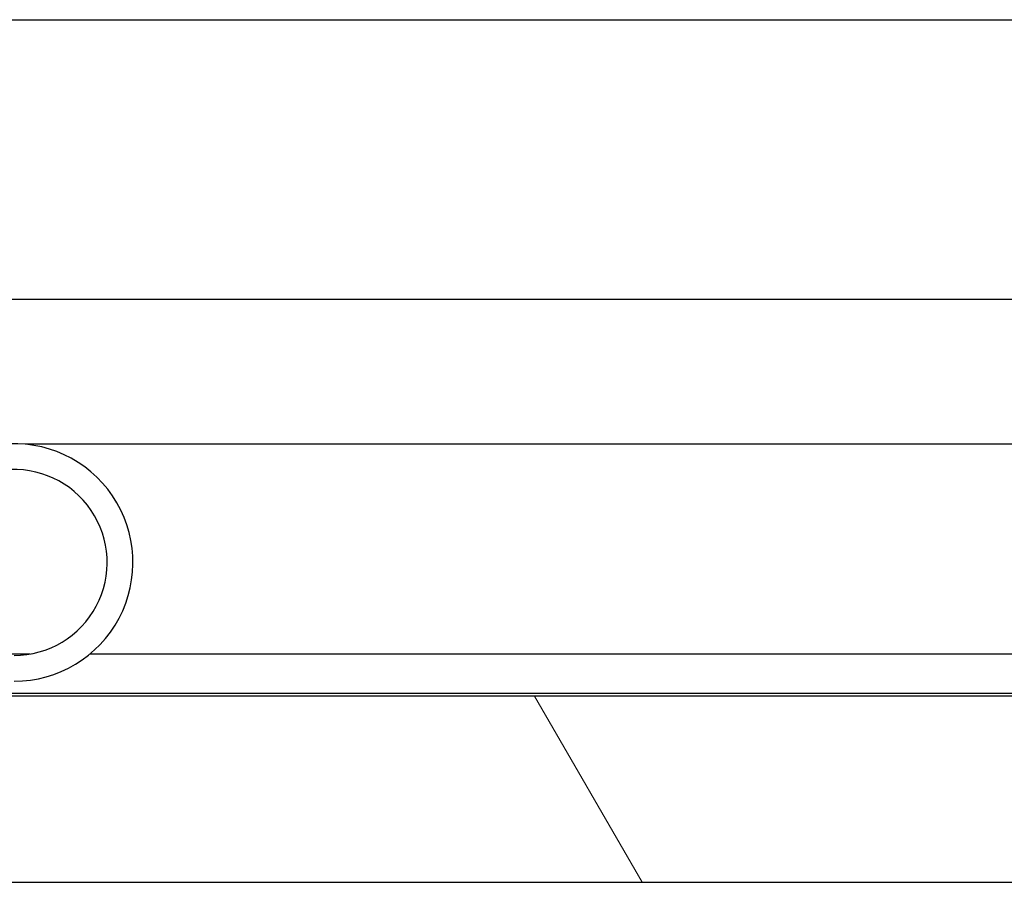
# Model space of a CAD drawing. Header units: millimetres. Extents: x 80 to 2248, y 80 to 1719.
# Tile 11 of 77: x 361.54 to 371.08, y 1480.07 to 1488.42. Entities that reach past the tile are written whole.
import ezdxf

# ---------------------------------------------------------------- set-up
doc = ezdxf.new("R2010")
doc.units = ezdxf.units.MM
doc.header["$LTSCALE"] = 8.333333
doc.layers.add('Hatch (ANSI)', color=7, linetype='Continuous', lineweight=18)
doc.layers.add('Visible (ANSI)', color=7, linetype='Continuous', lineweight=25)

msp = doc.modelspace()

# ---------------------------------------------------------------- hatches: boundary and pattern name
at = {"layer": 'Hatch (ANSI)'}
h = msp.add_hatch(dxfattribs=at)
h.set_pattern_fill('ANSI31', color=256, scale=211.666667, angle=75, style=0)
h.set_pattern_definition([(120, (0, 0), (-22.9136, -13.22917), [])])
h.paths.add_polyline_path([(350.5197, 1481.8713), (350.5197, 1480.0679), (757.9611, 1480.0679), (757.9611, 1481.8713)])

# ---------------------------------------------------------------- linework, layer by layer
at = {"layer": 'Visible (ANSI)'}
for p, q in [((358.0769, 1488.4204), (451.3973, 1488.4204)), ((358.2413, 1485.7138), (451.6476, 1485.7138)), ((449.3869, 1484.3099), (361.593, 1484.3099)), ((361.6399, 1482.2779), (359.9219, 1482.2779)), ((449.3869, 1482.2779), (362.219, 1482.2779)), ((451.3452, 1481.8969), (358.2413, 1481.8969)), ((757.9611, 1481.8713), (350.5197, 1481.8713)), ((350.5197, 1480.0679), (757.9611, 1480.0679))]:
    msp.add_line(p, q, dxfattribs=at)
for radius in [1.15, 0.9]:
    msp.add_arc((361.4869, 1483.1648), radius, 270, 96.13415, dxfattribs=at)

doc.saveas('drawing.dxf')
